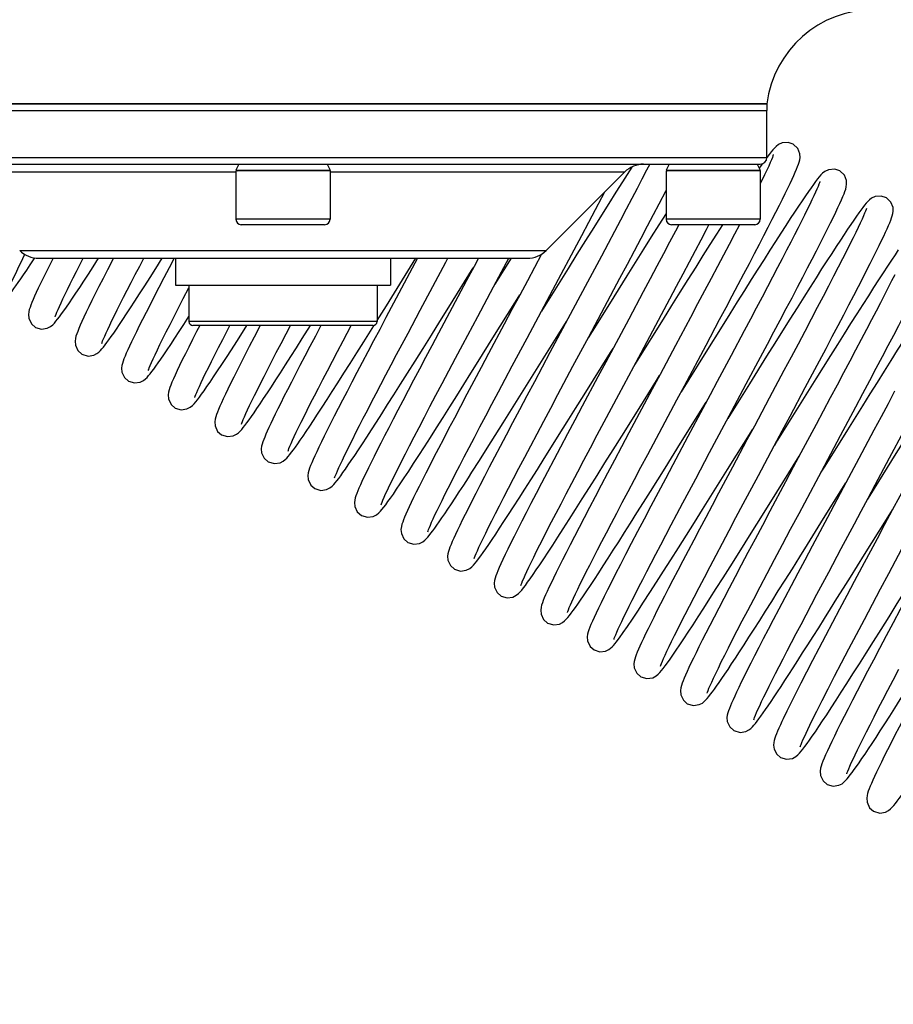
# Model space of a CAD drawing. Header units: millimetres. Extents: x 0 to 5940, y 0 to 4200.
# Tile 33 of 87: x 2864 to 2929, y 405 to 478. Entities that reach past the tile are written whole.
import ezdxf

# ---------------------------------------------------------------- set-up
doc = ezdxf.new("R2010")
doc.units = ezdxf.units.MM
doc.header["$LTSCALE"] = 326.7
doc.layers.get('0').update_dxf_attribs({"linetype": 'CONTINUOUS'})
for name, color, linetype in [('304102000081DXF_CONTINUOUS_LINE', 7, 'CONTINUOUS'), ('304104000218DXF_CONTINUOUS_LINE', 7, 'CONTINUOUS'), ('304105000174DXF_CONTINUOUS_LINE', 7, 'CONTINUOUS'), ('304199000016DXF_CONTINUOUS_LINE', 7, 'CONTINUOUS'), ('501023000069DXF_CONTINUOUS_LINE', 7, 'CONTINUOUS'), ('604006000001DXF_CONTINUOUS_LINE', 7, 'CONTINUOUS'), ('604007000001DXF_CONTINUOUS_LINE', 7, 'CONTINUOUS'), ('626001000001DXF_CONTINUOUS_LINE', 7, 'CONTINUOUS')]:
    doc.layers.add(name, color=color, linetype=linetype)

msp = doc.modelspace()

# ---------------------------------------------------------------- linework, layer by layer
at = {"color": 2, "linetype": 'Continuous'}
msp.add_circle((2718.902, 681.882), 486, dxfattribs=at)
at = {"layer": '304102000081DXF_CONTINUOUS_LINE', "color": 7, "linetype": 'Continuous'}
msp.add_line((2919.901, 471.882), (2847.903, 471.882), dxfattribs=at)
msp.add_arc((2927.839, 470.882), 8, 90, 172.81924, dxfattribs=at)
at = {"layer": '304104000218DXF_CONTINUOUS_LINE', "color": 7, "linetype": 'Continuous'}
for p, q in [((2847.902, 471.382), (2919.902, 471.382)), ((2919.902, 467.882), (2919.902, 471.382)), ((2848.402, 467.382), (2919.402, 467.382)), ((2903.488, 460.967), (2909.316, 466.796)), ((2865.73, 460.382), (2902.073, 460.382))]:
    msp.add_line(p, q, dxfattribs=at)
at = {"layer": '304104000218DXF_CONTINUOUS_LINE', "color": 9, "linetype": 'Continuous'}
for p, q in [((2847.902, 467.882), (2919.902, 467.882)), ((2880.402, 466.796), (2858.488, 466.796)), ((2909.316, 466.796), (2887.402, 466.796)), ((2864.316, 460.967), (2903.488, 460.967))]:
    msp.add_line(p, q, dxfattribs=at)
at = {"layer": '304104000218DXF_CONTINUOUS_LINE', "color": 7, "linetype": 'Continuous'}
for centre, radius, start, end in [((2910.73, 465.382), 2, 90, 135), ((2919.402, 467.882), 0.5, 270, 360), ((2865.73, 462.382), 2, 225, 270), ((2902.073, 462.382), 2, 270, 315)]:
    msp.add_arc(centre, radius, start, end, dxfattribs=at)
at = {"layer": '304105000174DXF_CONTINUOUS_LINE', "color": 7, "linetype": 'Continuous'}
for p, q in [((2847.902, 471.882), (2919.902, 471.882)), ((2919.902, 471.882), (2919.902, 471.382)), ((2847.902, 471.382), (2919.902, 471.382))]:
    msp.add_line(p, q, dxfattribs=at)
at = {"layer": '304199000016DXF_CONTINUOUS_LINE', "color": 7, "linetype": 'Continuous'}
for p, q in [((2911.18, 467.382), (2910.945, 466.927)), ((2919.523, 467.351), (2919.332, 467.075)), ((2919.567, 467.414), (2919.523, 467.351)), ((2909.845, 467.161), (2909.147, 466.064)), ((2904.403, 458.839), (2905.565, 461.02)), ((2864.66, 460.577), (2864.706, 460.668)), ((2866.804, 460.382), (2866.533, 459.844)), ((2871.297, 460.382), (2870.848, 459.514)), ((2893.908, 460.382), (2892.529, 457.794)), ((2892.789, 458.771), (2893.793, 460.382)), ((2900.868, 460.382), (2899.669, 458.458)), ((2907.589, 460.552), (2906.556, 458.612)), ((2891.59, 456.851), (2892.789, 458.771)), ((2902.059, 454.444), (2904.403, 458.839)), ((2907.822, 456.754), (2908.971, 458.912)), ((2876.485, 457.381), (2876.902, 458.183)), ((2894.102, 456.512), (2895.044, 458.28)), ((2910.699, 457.887), (2909.617, 455.854)), ((2892.529, 457.794), (2891.558, 455.968)), ((2901.152, 457.073), (2901.523, 457.669)), ((2911.63, 455.399), (2912.679, 457.369)), ((2890.902, 455.75), (2891.59, 456.851)), ((2893.201, 454.818), (2894.102, 456.512)), ((2896.488, 456.723), (2895.464, 454.8)), ((2899.519, 454.453), (2901.152, 457.073)), ((2897.273, 453.962), (2898.39, 456.059)), ((2903.387, 453.1), (2904.987, 455.668)), ((2914.218, 455.989), (2913.109, 453.906)), ((2915.372, 453.921), (2916.38, 455.816)), ((2880.893, 454.868), (2881.22, 455.382)), ((2882.21, 455.382), (2881.753, 454.504)), ((2884.129, 454.755), (2884.458, 455.382)), ((2888.371, 454.235), (2888.976, 455.382)), ((2906.889, 454.926), (2906.598, 454.458)), ((2918.208, 454.979), (2917.238, 453.154)), ((2900.957, 452.376), (2902.059, 454.444)), ((2908.266, 453.371), (2908.451, 453.668)), ((2903.757, 453.362), (2902.602, 451.195)), ((2910.23, 452.728), (2910.062, 452.458)), ((2915.362, 453.405), (2913.526, 450.458)), ((2918.368, 451.042), (2919.426, 453.029)), ((2904.35, 450.242), (2905.47, 452.345)), ((2921.166, 452.026), (2920.075, 449.979)), ((2910.389, 449.219), (2911.686, 451.3)), ((2911.686, 451.3), (2911.915, 451.668)), ((2918.6, 451.043), (2917.245, 448.868)), ((2907.805, 448.225), (2908.885, 450.251)), ((2924.614, 449.997), (2923.554, 448.005)), ((2913.482, 446.624), (2915.379, 449.668)), ((2922.422, 449.617), (2920.693, 446.841)), ((2925.379, 447.198), (2926.51, 449.322)), ((2917.245, 448.868), (2916.99, 448.458)), ((2880.811, 448.036), (2880.837, 448.116)), ((2911.04, 445.793), (2912.105, 447.794)), ((2925.894, 447.628), (2924.21, 444.927)), ((2914.025, 447.129), (2912.906, 445.028)), ((2920.693, 446.841), (2920.454, 446.458)), ((2929.019, 445.527), (2930.079, 447.519)), ((2914.606, 443.985), (2915.637, 445.922)), ((2920.638, 442.989), (2922.307, 445.669)), ((2896.741, 444.359), (2897.054, 444.965)), ((2917.339, 444.849), (2916.31, 442.915)), ((2924.21, 444.927), (2923.918, 444.458)), ((2918.135, 442.108), (2919.262, 444.224)), ((2924.116, 441.012), (2925.771, 443.668)), ((2927.562, 442.746), (2927.382, 442.458)), ((2891.203, 442.036), (2891.229, 442.116)), ((2924.404, 441.105), (2923.261, 438.958)), ((2928.253, 440.092), (2929.236, 441.669)), ((2927.16, 438.337), (2928.253, 440.092)), ((2924.494, 437.036), (2925.423, 438.784)), ((2911.987, 430.036), (2912.014, 430.117))]:
    msp.add_line(p, q, dxfattribs=at)
for points in [[(2921.854, 468.884), (2921.485, 469.007), (2921.034, 468.972), (2920.749, 468.839), (2920.584, 468.709), (2920.458, 468.584), (2920.337, 468.448), (2920.209, 468.291), (2920.066, 468.107), (2919.905, 467.89), (2919.9, 467.883)], [(2921.768, 466.258), (2921.897, 466.538), (2922.007, 466.788), (2922.101, 467.008), (2922.18, 467.202), (2922.245, 467.378), (2922.298, 467.541), (2922.339, 467.701), (2922.366, 467.884), (2922.355, 468.151), (2922.2, 468.548), (2921.854, 468.884)], [(2920.382, 468.093), (2920.377, 468.077), (2920.352, 468.002), (2920.305, 467.879), (2920.237, 467.712), (2920.145, 467.5), (2920.03, 467.244), (2919.89, 466.943), (2919.726, 466.598), (2919.536, 466.207), (2919.402, 465.934)], [(2910.945, 466.927), (2910.602, 466.267), (2910.236, 465.565), (2909.847, 464.823), (2909.437, 464.042), (2909.005, 463.223), (2908.552, 462.367), (2908.08, 461.476), (2907.589, 460.552)], [(2925.318, 466.884), (2924.943, 467.008), (2924.492, 466.97), (2924.209, 466.836), (2924.044, 466.705), (2923.917, 466.579), (2923.796, 466.442), (2923.666, 466.282), (2923.522, 466.096), (2923.361, 465.879), (2923.181, 465.629), (2922.981, 465.343), (2922.759, 465.02)], [(2925.186, 464.16), (2925.327, 464.464), (2925.448, 464.733), (2925.549, 464.969), (2925.634, 465.177), (2925.703, 465.359), (2925.758, 465.527), (2925.802, 465.694), (2925.831, 465.885), (2925.818, 466.157), (2925.66, 466.555), (2925.318, 466.884)], [(2909.147, 466.064), (2908.659, 465.292), (2908.14, 464.47), (2907.591, 463.597), (2907.013, 462.674), (2906.405, 461.703), (2905.77, 460.688), (2905.11, 459.629), (2903.133, 456.458)], [(2916.38, 455.816), (2916.86, 456.719), (2917.322, 457.591), (2917.765, 458.429), (2918.189, 459.233), (2918.592, 460.001), (2918.976, 460.733), (2919.338, 461.428), (2919.679, 462.085), (2919.999, 462.704), (2920.296, 463.283), (2920.571, 463.823), (2920.824, 464.323), (2921.055, 464.785), (2921.264, 465.208), (2921.452, 465.594), (2921.62, 465.944), (2921.768, 466.258)], [(2923.846, 466.093), (2923.842, 466.078), (2923.817, 466.003), (2923.771, 465.884), (2923.706, 465.725), (2923.622, 465.528), (2923.517, 465.295), (2923.393, 465.026), (2923.249, 464.722), (2923.085, 464.381), (2922.901, 464.005), (2922.697, 463.592), (2922.471, 463.143), (2922.226, 462.657), (2921.96, 462.135), (2921.673, 461.576), (2921.366, 460.982), (2921.039, 460.352), (2920.692, 459.687), (2920.326, 458.987), (2919.94, 458.253), (2919.534, 457.484), (2919.11, 456.681), (2918.668, 455.846), (2918.208, 454.979)], [(2905.565, 461.02), (2906.121, 462.066), (2906.653, 463.07), (2907.157, 464.021), (2907.629, 464.915), (2907.844, 465.323)], [(2908.971, 458.912), (2909.521, 459.946), (2910.049, 460.94), (2910.55, 461.887), (2911.025, 462.787), (2911.474, 463.638), (2911.895, 464.442), (2912.402, 465.413)], [(2922.759, 465.02), (2922.514, 464.659), (2922.246, 464.258), (2921.954, 463.816), (2921.637, 463.334), (2921.297, 462.81), (2920.931, 462.244), (2920.541, 461.637), (2920.127, 460.988), (2919.688, 460.297), (2919.224, 459.566), (2918.737, 458.794), (2918.226, 457.983), (2917.693, 457.134), (2917.138, 456.248), (2916.562, 455.328), (2915.362, 453.405)], [(2922.755, 450.775), (2923.294, 451.789), (2923.809, 452.758), (2924.298, 453.681), (2924.761, 454.559), (2925.2, 455.391), (2925.613, 456.177), (2926.001, 456.92), (2926.366, 457.619), (2926.706, 458.276), (2927.023, 458.891), (2927.316, 459.463), (2927.586, 459.994), (2927.831, 460.481), (2928.053, 460.927), (2928.252, 461.331), (2928.43, 461.696), (2928.587, 462.025), (2928.725, 462.319), (2928.845, 462.583), (2928.949, 462.819), (2929.038, 463.029), (2929.115, 463.22), (2929.178, 463.392), (2929.229, 463.55), (2929.268, 463.706), (2929.295, 463.885), (2929.283, 464.149), (2929.129, 464.547), (2928.783, 464.884)], [(2928.783, 464.884), (2928.405, 465.008), (2927.958, 464.971), (2927.688, 464.845), (2927.527, 464.722), (2927.401, 464.6), (2927.286, 464.473), (2927.168, 464.33), (2927.038, 464.165), (2926.895, 463.974), (2926.735, 463.755), (2926.558, 463.504), (2926.361, 463.221), (2926.144, 462.904)], [(2912.395, 463.722), (2911.863, 462.88), (2911.301, 461.988), (2910.713, 461.051), (2910.102, 460.076), (2909.474, 459.071), (2908.833, 458.045), (2908.185, 457.005), (2906.889, 454.926)], [(2919.426, 453.029), (2919.932, 453.981), (2920.42, 454.9), (2920.889, 455.786), (2921.338, 456.636), (2921.767, 457.45), (2922.175, 458.227), (2922.561, 458.965), (2922.925, 459.665), (2923.267, 460.325), (2923.587, 460.946), (2923.884, 461.526), (2924.158, 462.066), (2924.409, 462.565), (2924.637, 463.023), (2924.842, 463.441), (2925.025, 463.82), (2925.186, 464.16)], [(2927.31, 464.093), (2927.306, 464.078), (2927.281, 464.005), (2927.237, 463.886), (2927.171, 463.727), (2927.086, 463.528), (2926.978, 463.288), (2926.848, 463.006), (2926.694, 462.681), (2926.515, 462.311), (2926.31, 461.893), (2926.077, 461.425), (2925.816, 460.907), (2925.527, 460.337), (2925.208, 459.715), (2924.86, 459.04), (2924.483, 458.314), (2924.078, 457.538), (2923.647, 456.714), (2923.19, 455.847), (2922.711, 454.94), (2922.212, 453.997), (2921.696, 453.024), (2921.166, 452.026)], [(2916.595, 462.882), (2916.144, 462.171), (2915.658, 461.404), (2915.144, 460.589), (2914.601, 459.726), (2914.029, 458.815), (2913.432, 457.862), (2912.814, 456.874), (2912.18, 455.857), (2910.23, 452.728)], [(2913.342, 462.882), (2913.091, 462.403), (2912.654, 461.574), (2912.196, 460.706), (2911.716, 459.801), (2911.217, 458.86), (2910.699, 457.887)], [(2912.679, 457.369), (2913.182, 458.316), (2913.667, 459.232), (2914.133, 460.112), (2914.578, 460.955), (2915, 461.758), (2915.4, 462.519), (2915.589, 462.882)], [(2917.85, 462.882), (2917.484, 462.177), (2917.087, 461.417), (2916.665, 460.612), (2916.219, 459.765), (2915.75, 458.877), (2915.259, 457.95), (2914.748, 456.986), (2914.218, 455.989)], [(2926.144, 462.904), (2925.905, 462.551), (2925.645, 462.16), (2925.361, 461.73), (2925.053, 461.259), (2924.719, 460.746), (2924.359, 460.188), (2923.972, 459.585), (2923.557, 458.935), (2923.114, 458.238), (2922.642, 457.493), (2922.143, 456.702), (2921.616, 455.865), (2921.063, 454.983), (2920.483, 454.058), (2919.878, 453.091), (2918.6, 451.043)], [(2929.674, 461.002), (2929.428, 460.638), (2929.158, 460.234), (2928.865, 459.79), (2928.547, 459.305), (2928.204, 458.778), (2927.837, 458.209), (2927.445, 457.598), (2927.029, 456.947), (2926.59, 456.256), (2926.129, 455.528), (2925.647, 454.765), (2925.146, 453.969), (2924.628, 453.144), (2924.094, 452.293), (2923.547, 451.419), (2922.422, 449.617)], [(2863.49, 458.038), (2863.493, 458.044), (2863.516, 458.114), (2863.561, 458.233), (2863.626, 458.394), (2863.711, 458.593), (2863.818, 458.83), (2863.944, 459.104), (2864.091, 459.416), (2864.26, 459.765), (2864.449, 460.152), (2864.66, 460.577)], [(2864.607, 459.15), (2864.841, 459.496), (2865.1, 459.884), (2865.453, 460.418)], [(2866.954, 456.038), (2866.956, 456.043), (2866.979, 456.11), (2867.021, 456.225), (2867.084, 456.38), (2867.166, 456.572), (2867.269, 456.801), (2867.39, 457.065), (2867.532, 457.365), (2867.693, 457.701), (2867.874, 458.071), (2868.075, 458.477), (2868.296, 458.919), (2868.536, 459.395), (2868.796, 459.906), (2869.04, 460.382)], [(2868.01, 457.061), (2868.245, 457.407), (2868.503, 457.792), (2868.785, 458.218), (2869.093, 458.686), (2869.427, 459.199), (2869.789, 459.758), (2870.189, 460.382)], [(2870.418, 454.037), (2870.421, 454.044), (2870.444, 454.114), (2870.488, 454.232), (2870.553, 454.391), (2870.638, 454.589), (2870.743, 454.824), (2870.868, 455.095), (2871.014, 455.404), (2871.18, 455.748), (2871.366, 456.129), (2871.574, 456.547), (2871.801, 457.001), (2872.049, 457.492), (2872.318, 458.018), (2872.606, 458.579), (2872.914, 459.175), (2873.242, 459.806), (2873.542, 460.382)], [(2871.516, 455.121), (2871.742, 455.456), (2871.991, 455.828), (2872.265, 456.241), (2872.563, 456.696), (2872.888, 457.194), (2873.238, 457.736), (2873.615, 458.322), (2874.018, 458.952), (2874.447, 459.625), (2874.926, 460.382)], [(2875.806, 460.382), (2875.435, 459.675), (2875.039, 458.916), (2874.67, 458.207), (2874.328, 457.546), (2874.012, 456.93), (2873.722, 456.36), (2873.456, 455.834), (2873.214, 455.352), (2872.997, 454.913), (2872.804, 454.516), (2872.633, 454.159), (2872.483, 453.841)], [(2895.044, 458.28), (2896.016, 460.104), (2896.164, 460.382)], [(2898.439, 460.382), (2898.113, 459.771), (2897.563, 458.739), (2896.488, 456.723)], [(2898.39, 456.059), (2899.56, 458.254), (2900.153, 459.365), (2900.695, 460.382)], [(2903.139, 460.7), (2902.081, 458.714), (2901.511, 457.646), (2900.932, 456.562), (2900.35, 455.47), (2899.198, 453.306)], [(2926.51, 449.322), (2927.043, 450.325), (2927.552, 451.285), (2928.036, 452.2), (2928.495, 453.069), (2928.927, 453.891), (2929.332, 454.665), (2929.711, 455.391), (2930.064, 456.07), (2930.39, 456.701), (2930.69, 457.287), (2930.966, 457.829), (2931.219, 458.329), (2931.448, 458.787), (2931.655, 459.206), (2931.841, 459.587), (2932.007, 459.933), (2932.154, 460.244)], [(2866.533, 459.844), (2866.287, 459.355), (2866.067, 458.91), (2865.872, 458.509), (2865.7, 458.15), (2865.551, 457.833), (2865.423, 457.554), (2865.315, 457.308), (2865.223, 457.092), (2865.147, 456.902), (2865.084, 456.73), (2865.032, 456.567), (2864.991, 456.401), (2864.967, 456.207), (2864.993, 455.916), (2865.183, 455.51), (2865.481, 455.243)], [(2870.848, 459.514), (2870.517, 458.87), (2870.215, 458.276), (2869.94, 457.731), (2869.691, 457.233), (2869.468, 456.781), (2869.271, 456.373), (2869.098, 456.009)], [(2888.756, 445.004), (2888.984, 445.34), (2889.235, 445.712), (2889.508, 446.125), (2889.806, 446.577), (2890.129, 447.072), (2890.478, 447.611), (2890.853, 448.193), (2891.255, 448.821), (2891.686, 449.498), (2892.148, 450.226), (2892.642, 451.006), (2893.169, 451.843), (2893.73, 452.736), (2894.323, 453.681), (2894.941, 454.669), (2895.579, 455.69), (2896.23, 456.734), (2898.059, 459.669)], [(2862.017, 457.243), (2862.472, 457.111), (2862.894, 457.173), (2863.132, 457.295), (2863.277, 457.408), (2863.394, 457.521), (2863.506, 457.645), (2863.623, 457.785), (2863.748, 457.944), (2863.885, 458.125), (2864.037, 458.334), (2864.207, 458.572), (2864.396, 458.843), (2864.607, 459.15)], [(2906.556, 458.612), (2905.466, 456.567), (2903.757, 453.362)], [(2929.41, 459.163), (2929.175, 458.699), (2928.92, 458.198), (2928.643, 457.657), (2928.343, 457.077), (2928.021, 456.456), (2927.676, 455.794), (2927.308, 455.09), (2926.916, 454.343), (2926.5, 453.555), (2926.062, 452.725), (2925.601, 451.854), (2925.118, 450.944), (2924.614, 449.997)], [(2933.079, 458.915), (2932.84, 458.56), (2932.578, 458.167), (2932.293, 457.735), (2931.984, 457.263), (2931.65, 456.75), (2931.292, 456.195), (2930.907, 455.596), (2930.497, 454.954), (2930.061, 454.268), (2929.6, 453.54), (2929.117, 452.775), (2928.613, 451.975), (2928.092, 451.144), (2927.556, 450.289), (2927.009, 449.414), (2925.894, 447.628)], [(2873.882, 452.036), (2873.91, 452.119), (2873.957, 452.244), (2874.027, 452.415), (2874.122, 452.634), (2874.241, 452.898), (2874.385, 453.208), (2874.555, 453.564), (2874.751, 453.967), (2874.972, 454.416), (2875.221, 454.913), (2875.497, 455.459), (2875.799, 456.052), (2876.129, 456.693), (2876.485, 457.381)], [(2865.481, 455.243), (2865.942, 455.111), (2866.369, 455.177), (2866.618, 455.309), (2866.773, 455.437), (2866.895, 455.561), (2867.013, 455.696), (2867.138, 455.85), (2867.277, 456.029), (2867.432, 456.238), (2867.605, 456.478), (2867.797, 456.752), (2868.01, 457.061)], [(2905.47, 452.345), (2906.641, 454.539), (2907.822, 456.754)], [(2936.624, 457.033), (2936.383, 456.678), (2936.119, 456.284), (2935.831, 455.849), (2935.518, 455.371), (2935.179, 454.85), (2934.813, 454.283), (2934.418, 453.669), (2933.993, 453.003), (2933.536, 452.285), (2933.046, 451.511), (2932.521, 450.679), (2931.963, 449.793), (2931.377, 448.859), (2930.767, 447.885), (2930.139, 446.88), (2929.498, 445.853), (2927.562, 442.746)], [(2869.098, 456.009), (2868.948, 455.688), (2868.822, 455.406), (2868.716, 455.16), (2868.629, 454.947), (2868.559, 454.76), (2868.503, 454.59), (2868.459, 454.418), (2868.432, 454.216), (2868.456, 453.921), (2868.645, 453.513), (2868.945, 453.243)], [(2875.036, 453.204), (2875.282, 453.569), (2875.555, 453.978), (2875.853, 454.43), (2876.177, 454.925), (2876.525, 455.462), (2876.9, 456.044)], [(2891.558, 455.968), (2891.094, 455.093), (2890.645, 454.245), (2890.213, 453.427), (2889.798, 452.64), (2889.402, 451.886), (2889.025, 451.165), (2888.668, 450.479), (2888.331, 449.829), (2888.015, 449.215), (2887.72, 448.639), (2887.447, 448.101), (2887.196, 447.602), (2886.967, 447.142), (2886.76, 446.722), (2886.575, 446.339), (2886.411, 445.995)], [(2909.617, 455.854), (2908.484, 453.731), (2907.905, 452.645), (2907.323, 451.554), (2906.169, 449.388)], [(2868.945, 453.243), (2869.402, 453.111), (2869.823, 453.173), (2870.06, 453.295), (2870.204, 453.407), (2870.32, 453.519), (2870.431, 453.641), (2870.547, 453.78), (2870.672, 453.939), (2870.808, 454.119), (2870.959, 454.325), (2871.126, 454.559), (2871.311, 454.823), (2871.516, 455.121)], [(2877.708, 455.382), (2877.477, 454.932), (2877.172, 454.333), (2876.893, 453.781), (2876.64, 453.276), (2876.413, 452.815), (2876.211, 452.398), (2876.033, 452.025)], [(2877.346, 450.036), (2877.35, 450.046), (2877.373, 450.117), (2877.418, 450.236), (2877.484, 450.397), (2877.571, 450.6), (2877.68, 450.844), (2877.812, 451.129), (2877.968, 451.458), (2878.147, 451.829), (2878.351, 452.244), (2878.58, 452.703), (2878.833, 453.207), (2879.112, 453.757), (2879.417, 454.351), (2879.747, 454.991), (2879.949, 455.382)], [(2881.963, 449.203), (2882.2, 449.554), (2882.459, 449.941), (2882.739, 450.366), (2883.042, 450.829), (2883.368, 451.33), (2883.717, 451.87), (2884.089, 452.449), (2884.483, 453.065), (2884.899, 453.72), (2885.337, 454.411), (2885.95, 455.382)], [(2886.725, 455.382), (2886.313, 454.599), (2885.904, 453.82), (2885.521, 453.088), (2885.164, 452.402), (2884.831, 451.76), (2884.523, 451.161), (2884.238, 450.604), (2883.976, 450.088), (2883.737, 449.612), (2883.519, 449.176), (2883.323, 448.778), (2883.147, 448.415), (2882.991, 448.087)], [(2885.397, 447.159), (2885.631, 447.504), (2885.888, 447.889), (2886.171, 448.317), (2886.48, 448.789), (2886.816, 449.305), (2887.179, 449.867), (2887.569, 450.474), (2887.986, 451.126), (2888.429, 451.824), (2888.898, 452.564), (2889.392, 453.347), (2889.91, 454.17), (2890.651, 455.351)], [(2908.885, 450.251), (2909.989, 452.321), (2910.541, 453.357), (2911.63, 455.399)], [(2878.482, 451.177), (2878.744, 451.565), (2879.031, 451.997), (2879.346, 452.474), (2879.689, 452.999), (2880.06, 453.572), (2880.461, 454.195), (2880.893, 454.868)], [(2881.753, 454.504), (2881.398, 453.82), (2881.069, 453.182), (2880.766, 452.589), (2880.488, 452.04), (2880.233, 451.534), (2880.003, 451.071), (2879.797, 450.651), (2879.615, 450.273), (2879.455, 449.935), (2879.317, 449.635), (2879.199, 449.371), (2879.1, 449.14), (2879.018, 448.938), (2878.95, 448.758), (2878.896, 448.592), (2878.852, 448.423), (2878.824, 448.217), (2878.849, 447.916), (2879.041, 447.508), (2879.338, 447.243)], [(2880.837, 448.116), (2880.881, 448.233), (2880.946, 448.393), (2881.032, 448.592), (2881.138, 448.83), (2881.266, 449.106), (2881.415, 449.422), (2881.586, 449.777), (2881.779, 450.171), (2881.994, 450.604), (2882.231, 451.076), (2882.49, 451.588), (2882.772, 452.139), (2883.076, 452.73), (2883.403, 453.363), (2883.754, 454.037), (2884.129, 454.755)], [(2884.275, 446.038), (2884.277, 446.044), (2884.301, 446.117), (2884.347, 446.238), (2884.413, 446.401), (2884.501, 446.603), (2884.608, 446.844), (2884.737, 447.122), (2884.887, 447.439), (2885.058, 447.793), (2885.251, 448.186), (2885.465, 448.618), (2885.701, 449.088), (2885.959, 449.596), (2886.238, 450.143), (2886.539, 450.729), (2886.862, 451.352), (2887.207, 452.015), (2887.573, 452.717), (2887.961, 453.457), (2888.371, 454.235)], [(2887.739, 444.037), (2887.741, 444.043), (2887.764, 444.111), (2887.807, 444.226), (2887.87, 444.382), (2887.953, 444.576), (2888.055, 444.806), (2888.178, 445.071), (2888.32, 445.373), (2888.482, 445.711), (2888.664, 446.084), (2888.867, 446.493), (2889.089, 446.937), (2889.332, 447.417), (2889.594, 447.931), (2889.876, 448.48), (2890.176, 449.063), (2890.495, 449.678), (2890.833, 450.326), (2891.188, 451.004), (2891.56, 451.712), (2891.948, 452.449), (2892.351, 453.213), (2892.769, 454.003), (2893.201, 454.818)], [(2895.464, 454.8), (2894.976, 453.881), (2894.505, 452.994), (2894.053, 452.139), (2893.62, 451.319), (2893.207, 450.535), (2892.815, 449.787), (2892.443, 449.077), (2892.094, 448.405), (2891.766, 447.772), (2891.46, 447.178), (2891.176, 446.623), (2890.913, 446.106), (2890.673, 445.628), (2890.454, 445.189), (2890.255, 444.786), (2890.077, 444.419), (2889.919, 444.087)], [(2892.353, 443.199), (2892.624, 443.601), (2892.925, 444.053), (2893.257, 444.556), (2893.617, 445.11), (2894.007, 445.711), (2894.423, 446.358), (2894.864, 447.048), (2895.327, 447.776), (2895.81, 448.538), (2896.309, 449.329), (2896.823, 450.144), (2897.348, 450.981), (2897.883, 451.834), (2898.425, 452.7), (2899.519, 454.453)], [(2872.483, 453.841), (2872.354, 453.56), (2872.244, 453.311), (2872.152, 453.093), (2872.075, 452.901), (2872.012, 452.728), (2871.96, 452.564), (2871.919, 452.4), (2871.895, 452.207), (2871.921, 451.917), (2872.11, 451.511), (2872.41, 451.243)], [(2891.229, 442.116), (2891.274, 442.235), (2891.34, 442.397), (2891.428, 442.602), (2891.539, 442.85), (2891.674, 443.141), (2891.833, 443.475), (2892.016, 443.855), (2892.225, 444.279), (2892.459, 444.749), (2892.719, 445.266), (2893.006, 445.829), (2893.319, 446.44), (2893.659, 447.099), (2894.025, 447.803), (2894.417, 448.555), (2894.834, 449.351), (2895.276, 450.191), (2895.742, 451.075), (2896.231, 451.999), (2896.742, 452.962), (2897.273, 453.962)], [(2913.109, 453.906), (2911.95, 451.735), (2911.363, 450.634), (2910.778, 449.537), (2909.633, 447.387)], [(2912.105, 447.794), (2913.206, 449.86), (2913.759, 450.896), (2915.372, 453.921)], [(2872.41, 451.243), (2872.864, 451.111), (2873.286, 451.173), (2873.525, 451.295), (2873.672, 451.41), (2873.79, 451.525), (2873.903, 451.651), (2874.021, 451.792), (2874.147, 451.952), (2874.286, 452.138), (2874.442, 452.351), (2874.617, 452.598), (2874.814, 452.881), (2875.036, 453.204)], [(2899.198, 453.306), (2898.639, 452.257), (2898.101, 451.242), (2897.587, 450.271), (2897.101, 449.352), (2896.648, 448.49), (2896.225, 447.684), (2895.831, 446.931), (2895.467, 446.229)], [(2897.958, 444.469), (2898.515, 445.342), (2899.092, 446.25), (2899.685, 447.189), (2900.29, 448.15), (2900.904, 449.128), (2901.524, 450.117), (2902.146, 451.112), (2903.387, 453.1)], [(2899.208, 439.092), (2899.454, 439.454), (2899.724, 439.858), (2900.019, 440.304), (2900.339, 440.793), (2900.686, 441.325), (2901.058, 441.902), (2901.458, 442.525), (2901.886, 443.195), (2902.342, 443.912), (2902.826, 444.677), (2903.34, 445.491), (2903.882, 446.353), (2904.453, 447.263), (2905.051, 448.217), (2905.67, 449.208), (2906.306, 450.227), (2908.266, 453.371)], [(2917.238, 453.154), (2916.208, 451.222), (2915.675, 450.223), (2915.132, 449.205), (2914.025, 447.129)], [(2876.033, 452.025), (2875.88, 451.695), (2875.75, 451.407), (2875.643, 451.157), (2875.556, 450.943), (2875.486, 450.757), (2875.431, 450.588), (2875.387, 450.416), (2875.36, 450.213), (2875.385, 449.916), (2875.576, 449.509), (2875.874, 449.243)], [(2897.054, 444.965), (2897.391, 445.615), (2897.753, 446.31), (2898.14, 447.049), (2898.551, 447.833), (2898.987, 448.66), (2899.447, 449.53), (2899.929, 450.44), (2900.433, 451.39), (2900.957, 452.376)], [(2875.874, 449.243), (2876.327, 449.112), (2876.755, 449.175), (2877.008, 449.308), (2877.164, 449.436), (2877.288, 449.561), (2877.408, 449.699), (2877.538, 449.859), (2877.683, 450.048), (2877.848, 450.271), (2878.035, 450.532), (2878.246, 450.833), (2878.482, 451.177)], [(2902.602, 451.195), (2902.04, 450.137), (2901.498, 449.116), (2900.984, 448.144), (2900.501, 447.23), (2900.052, 446.376), (2899.634, 445.578), (2899.245, 444.833), (2898.884, 444.138), (2898.548, 443.49)], [(2915.637, 445.922), (2916.721, 447.955), (2917.272, 448.987), (2918.368, 451.042)], [(2919.262, 444.224), (2920.438, 446.428), (2921.03, 447.539), (2921.618, 448.64), (2922.755, 450.775)], [(2898.131, 438.036), (2898.158, 438.118), (2898.204, 438.24), (2898.273, 438.409), (2898.365, 438.622), (2898.482, 438.88), (2898.622, 439.184), (2898.788, 439.532), (2898.98, 439.926), (2899.197, 440.367), (2899.44, 440.854), (2899.71, 441.389), (2900.006, 441.971), (2900.33, 442.6), (2900.679, 443.276), (2901.055, 443.999), (2901.456, 444.766), (2901.881, 445.578), (2902.331, 446.433), (2902.804, 447.328), (2903.299, 448.263), (2903.815, 449.235), (2904.35, 450.242)], [(2920.075, 449.979), (2918.969, 447.904), (2918.418, 446.872), (2917.339, 444.849)], [(2929.402, 450.49), (2928.908, 449.558), (2928.393, 448.589), (2927.86, 447.586)], [(2879.338, 447.243), (2879.785, 447.112), (2880.207, 447.17), (2880.449, 447.292), (2880.597, 447.407), (2880.716, 447.523), (2880.829, 447.648), (2880.947, 447.789), (2881.074, 447.952), (2881.216, 448.14), (2881.375, 448.357), (2881.551, 448.606), (2881.747, 448.887), (2881.963, 449.203)], [(2906.169, 449.388), (2905.609, 448.334), (2905.065, 447.31), (2904.543, 446.324), (2904.046, 445.383), (2903.578, 444.494), (2903.139, 443.657), (2902.729, 442.872), (2902.348, 442.139), (2901.995, 441.456), (2901.67, 440.822), (2901.371, 440.236), (2901.099, 439.696), (2900.852, 439.202), (2900.631, 438.751), (2900.434, 438.344), (2900.261, 437.981)], [(2902.743, 437.195), (2903.008, 437.588), (2903.3, 438.026), (2903.619, 438.511), (2903.967, 439.044), (2904.345, 439.627), (2904.753, 440.261), (2905.192, 440.947), (2905.662, 441.685), (2906.164, 442.477), (2906.698, 443.323), (2907.262, 444.219), (2907.853, 445.16), (2908.466, 446.139), (2909.096, 447.148), (2910.389, 449.219)], [(2882.991, 448.087), (2882.853, 447.792), (2882.732, 447.527), (2882.628, 447.291), (2882.539, 447.082), (2882.465, 446.894), (2882.402, 446.722), (2882.351, 446.561), (2882.311, 446.398), (2882.287, 446.207), (2882.313, 445.919), (2882.501, 445.513), (2882.802, 445.243)], [(2901.595, 436.037), (2901.597, 436.043), (2901.62, 436.11), (2901.662, 436.223), (2901.724, 436.377), (2901.807, 436.572), (2901.911, 436.805), (2902.038, 437.079), (2902.186, 437.394), (2902.357, 437.749), (2902.551, 438.146), (2902.769, 438.584), (2903.01, 439.064), (2903.275, 439.587), (2903.565, 440.154), (2903.879, 440.765), (2904.218, 441.421), (2904.583, 442.122), (2904.973, 442.868), (2905.388, 443.66), (2905.828, 444.495), (2906.293, 445.374), (2906.778, 446.292), (2907.284, 447.244), (2907.805, 448.225)], [(2909.534, 432.995), (2909.895, 433.527), (2910.294, 434.125), (2910.728, 434.787), (2911.195, 435.506), (2911.692, 436.278), (2912.215, 437.096), (2912.762, 437.956), (2913.328, 438.851), (2913.911, 439.776), (2914.508, 440.725), (2915.116, 441.694), (2915.732, 442.68), (2916.354, 443.676), (2916.98, 444.678), (2918.843, 447.669)], [(2923.554, 448.005), (2922.435, 445.908), (2921.861, 444.832), (2921.281, 443.743), (2920.124, 441.574)], [(2927.86, 447.586), (2926.745, 445.493), (2926.167, 444.41), (2925.581, 443.311), (2924.404, 441.105)], [(2882.802, 445.243), (2883.261, 445.111), (2883.683, 445.175), (2883.92, 445.297), (2884.064, 445.41), (2884.18, 445.523), (2884.292, 445.647), (2884.41, 445.788), (2884.536, 445.949), (2884.674, 446.132), (2884.827, 446.341), (2884.997, 446.58), (2885.187, 446.852), (2885.397, 447.159)], [(2909.633, 447.387), (2909.083, 446.353), (2908.554, 445.356), (2908.05, 444.404), (2907.572, 443.5), (2907.12, 442.642), (2906.695, 441.833), (2906.296, 441.071), (2905.924, 440.355), (2905.578, 439.685), (2905.256, 439.061), (2904.96, 438.481), (2904.688, 437.944), (2904.44, 437.449), (2904.216, 436.998), (2904.016, 436.589), (2903.839, 436.221), (2903.684, 435.893)], [(2922.29, 441.406), (2923.554, 443.775), (2924.176, 444.942), (2925.379, 447.198)], [(2895.467, 446.229), (2895.129, 445.577), (2894.817, 444.97), (2894.531, 444.408), (2894.268, 443.89), (2894.03, 443.414), (2893.814, 442.979), (2893.621, 442.583), (2893.448, 442.225), (2893.296, 441.902), (2893.164, 441.614), (2893.049, 441.358), (2892.953, 441.132), (2892.872, 440.933), (2892.806, 440.755), (2892.752, 440.591), (2892.708, 440.422), (2892.68, 440.216), (2892.707, 439.913), (2892.899, 439.506), (2893.194, 439.243)], [(2906.038, 434.949), (2906.263, 435.279), (2906.51, 435.645), (2906.78, 436.05), (2907.072, 436.494), (2907.388, 436.977), (2907.726, 437.499), (2908.088, 438.06), (2908.473, 438.661), (2908.88, 439.299), (2909.309, 439.975), (2909.761, 440.687), (2910.233, 441.436), (2910.727, 442.22), (2911.24, 443.038), (2911.774, 443.89), (2912.326, 444.772), (2913.482, 446.624)], [(2886.411, 445.995), (2886.268, 445.687), (2886.146, 445.413), (2886.041, 445.173), (2885.955, 444.961), (2885.885, 444.775), (2885.828, 444.604), (2885.783, 444.433), (2885.753, 444.227), (2885.776, 443.923), (2885.966, 443.512), (2886.266, 443.243)], [(2905.059, 434.036), (2905.062, 434.045), (2905.085, 434.115), (2905.129, 434.232), (2905.194, 434.391), (2905.279, 434.589), (2905.385, 434.825), (2905.511, 435.1), (2905.659, 435.412), (2905.828, 435.764), (2906.019, 436.154), (2906.232, 436.582), (2906.466, 437.049), (2906.723, 437.555), (2907, 438.099), (2907.3, 438.682), (2907.622, 439.305), (2907.967, 439.968), (2908.335, 440.673), (2908.726, 441.42), (2909.142, 442.209), (2909.581, 443.042), (2910.044, 443.917), (2910.531, 444.836), (2911.04, 445.793)], [(2925.423, 438.784), (2926.404, 440.625), (2926.912, 441.576), (2927.429, 442.545), (2927.953, 443.529), (2929.019, 445.527)], [(2886.266, 443.243), (2886.722, 443.111), (2887.148, 443.175), (2887.395, 443.304), (2887.549, 443.429), (2887.672, 443.552), (2887.788, 443.684), (2887.91, 443.834), (2888.045, 444.007), (2888.195, 444.209), (2888.362, 444.441), (2888.549, 444.705), (2888.756, 445.004)], [(2912.906, 445.028), (2912.35, 443.981), (2911.802, 442.949), (2911.269, 441.943), (2910.757, 440.971), (2910.27, 440.044), (2909.812, 439.17), (2909.388, 438.354), (2908.998, 437.602), (2908.646, 436.915), (2908.327, 436.291), (2908.042, 435.725), (2907.787, 435.215), (2907.561, 434.756), (2907.362, 434.345), (2907.189, 433.981)], [(2930.864, 444.722), (2929.776, 442.682), (2929.219, 441.638), (2928.657, 440.584), (2928.091, 439.523), (2926.96, 437.399)], [(2928.968, 436.936), (2930.192, 439.232), (2930.796, 440.365), (2931.391, 441.479), (2931.973, 442.571), (2933.09, 444.667)], [(2889.919, 444.087), (2889.779, 443.788), (2889.658, 443.521), (2889.553, 443.284), (2889.464, 443.074), (2889.39, 442.886), (2889.328, 442.714), (2889.277, 442.555), (2889.239, 442.394), (2889.216, 442.205), (2889.241, 441.918), (2889.43, 441.512), (2889.73, 441.243)], [(2894.667, 440.038), (2894.669, 440.042), (2894.69, 440.106), (2894.729, 440.213), (2894.788, 440.357), (2894.864, 440.538), (2894.96, 440.753), (2895.074, 441.003), (2895.208, 441.289), (2895.362, 441.61), (2895.536, 441.969), (2895.732, 442.366), (2895.95, 442.802), (2896.19, 443.279), (2896.454, 443.797), (2896.741, 444.359)], [(2895.724, 441.062), (2895.939, 441.379), (2896.174, 441.729), (2896.431, 442.116), (2896.71, 442.541), (2897.014, 443.005), (2897.342, 443.511), (2897.696, 444.061), (2897.958, 444.469)], [(2908.591, 432.226), (2908.654, 432.381), (2908.737, 432.574), (2908.839, 432.804), (2908.962, 433.07), (2909.104, 433.372), (2909.267, 433.71), (2909.449, 434.084), (2909.652, 434.495), (2909.876, 434.941), (2910.12, 435.423), (2910.383, 435.941), (2910.667, 436.494), (2910.97, 437.081), (2911.293, 437.703), (2911.635, 438.36), (2911.998, 439.053), (2912.381, 439.781), (2912.784, 440.547), (2913.208, 441.35), (2913.653, 442.191), (2914.119, 443.069), (2914.606, 443.985)], [(2889.73, 441.243), (2890.182, 441.112), (2890.609, 441.174), (2890.863, 441.307), (2891.02, 441.435), (2891.144, 441.561), (2891.265, 441.699), (2891.395, 441.86), (2891.542, 442.051), (2891.708, 442.276), (2891.897, 442.54), (2892.111, 442.846), (2892.353, 443.199)], [(2898.548, 443.49), (2898.238, 442.885), (2897.951, 442.323), (2897.689, 441.804), (2897.451, 441.327), (2897.236, 440.893), (2897.045, 440.501), (2896.876, 440.148), (2896.728, 439.834)], [(2916.31, 442.915), (2915.819, 441.991), (2915.345, 441.097), (2914.889, 440.236), (2914.452, 439.41), (2914.036, 438.619), (2913.64, 437.866), (2913.266, 437.15), (2912.913, 436.472), (2912.582, 435.833), (2912.272, 435.233), (2911.985, 434.672), (2911.72, 434.15), (2911.477, 433.667), (2911.255, 433.221), (2911.054, 432.814), (2910.873, 432.442), (2910.712, 432.106)], [(2913.15, 431.218), (2913.42, 431.618), (2913.719, 432.067), (2914.048, 432.566), (2914.406, 433.115), (2914.794, 433.715), (2915.211, 434.364), (2915.658, 435.062), (2916.132, 435.808), (2916.633, 436.598), (2917.158, 437.431), (2917.706, 438.302), (2918.272, 439.203), (2918.852, 440.13), (2919.443, 441.075), (2920.638, 442.989)], [(2912.014, 430.117), (2912.059, 430.237), (2912.126, 430.401), (2912.216, 430.608), (2912.328, 430.859), (2912.465, 431.155), (2912.626, 431.494), (2912.813, 431.879), (2913.024, 432.309), (2913.262, 432.786), (2913.526, 433.31), (2913.817, 433.882), (2914.135, 434.501), (2914.479, 435.168), (2914.85, 435.882), (2915.247, 436.643), (2915.67, 437.449), (2916.117, 438.299), (2916.588, 439.192), (2917.083, 440.126), (2917.599, 441.099), (2918.135, 442.108)], [(2893.194, 439.243), (2893.643, 439.112), (2894.064, 439.171), (2894.303, 439.29), (2894.447, 439.402), (2894.561, 439.511), (2894.67, 439.63), (2894.784, 439.766), (2894.907, 439.922), (2895.041, 440.097), (2895.187, 440.297), (2895.349, 440.523), (2895.527, 440.777), (2895.724, 441.062)], [(2920.124, 441.574), (2919.561, 440.514), (2919.015, 439.485), (2918.491, 438.497), (2917.994, 437.557), (2917.528, 436.673), (2917.094, 435.846), (2916.691, 435.075), (2916.317, 434.357), (2915.972, 433.689), (2915.653, 433.07), (2915.36, 432.496), (2915.092, 431.966), (2914.847, 431.48), (2914.627, 431.036), (2914.429, 430.631), (2914.252, 430.265), (2914.096, 429.935)], [(2915.452, 428.037), (2915.454, 428.044), (2915.477, 428.114), (2915.522, 428.232), (2915.588, 428.395), (2915.677, 428.603), (2915.79, 428.855), (2915.929, 429.154), (2916.094, 429.502), (2916.287, 429.899), (2916.508, 430.349), (2916.759, 430.851), (2917.039, 431.407), (2917.35, 432.017), (2917.692, 432.681), (2918.065, 433.403), (2918.472, 434.185), (2918.915, 435.031), (2919.395, 435.945), (2919.914, 436.93), (2920.47, 437.981), (2921.056, 439.085), (2921.665, 440.232), (2922.29, 441.406)], [(2916.545, 429.116), (2916.766, 429.442), (2917.007, 429.802), (2917.271, 430.2), (2917.558, 430.637), (2917.869, 431.114), (2918.205, 431.633), (2918.566, 432.193), (2918.952, 432.796), (2919.363, 433.442), (2919.8, 434.13), (2920.262, 434.86), (2920.748, 435.631), (2921.258, 436.441), (2921.791, 437.29), (2922.344, 438.174), (2922.918, 439.092), (2924.116, 441.012)], [(2896.728, 439.834), (2896.601, 439.555), (2896.492, 439.309), (2896.4, 439.093), (2896.324, 438.901), (2896.26, 438.727), (2896.208, 438.565), (2896.168, 438.401), (2896.144, 438.21), (2896.168, 437.923), (2896.356, 437.515), (2896.658, 437.243)], [(2923.76, 425.54), (2924.042, 425.962), (2924.349, 426.428), (2924.684, 426.939), (2925.045, 427.497), (2925.435, 428.101), (2925.853, 428.754), (2926.301, 429.456), (2926.778, 430.208), (2927.285, 431.01), (2927.822, 431.863), (2928.39, 432.765), (2928.984, 433.713), (2929.6, 434.698), (2930.233, 435.711), (2930.875, 436.741), (2932.7, 439.669)], [(2896.658, 437.243), (2897.107, 437.112), (2897.535, 437.173), (2897.789, 437.306), (2897.946, 437.433), (2898.068, 437.557), (2898.186, 437.691), (2898.312, 437.846), (2898.453, 438.028), (2898.61, 438.24), (2898.787, 438.487), (2898.986, 438.77), (2899.208, 439.092)], [(2923.261, 438.958), (2922.715, 437.931), (2922.193, 436.946), (2921.697, 436.009), (2921.229, 435.122), (2920.788, 434.285), (2920.375, 433.496), (2919.989, 432.755), (2919.629, 432.062), (2919.294, 431.415), (2918.985, 430.812), (2918.701, 430.253), (2918.441, 429.738), (2918.206, 429.267), (2917.995, 428.84), (2917.808, 428.455), (2917.644, 428.112)], [(2919.994, 427.094), (2920.206, 427.407), (2920.436, 427.749), (2920.684, 428.122), (2920.949, 428.526), (2921.233, 428.961), (2921.536, 429.427), (2921.858, 429.926), (2922.198, 430.456), (2922.558, 431.019), (2922.937, 431.614), (2923.335, 432.241), (2923.751, 432.9), (2924.187, 433.59), (2924.64, 434.311), (2925.112, 435.063), (2925.601, 435.843), (2926.107, 436.651), (2927.16, 438.337)], [(2900.261, 437.981), (2900.113, 437.661), (2899.988, 437.381), (2899.884, 437.14), (2899.8, 436.932), (2899.732, 436.75), (2899.678, 436.583), (2899.635, 436.413), (2899.608, 436.212), (2899.634, 435.917), (2899.824, 435.51), (2900.122, 435.243)], [(2926.96, 437.399), (2926.399, 436.345), (2925.846, 435.303), (2925.303, 434.278), (2924.773, 433.275), (2924.26, 432.299), (2923.766, 431.356), (2923.295, 430.452), (2922.85, 429.592), (2922.433, 428.781), (2922.049, 428.024), (2921.699, 427.327), (2921.387, 426.694), (2921.116, 426.129), (2921.015, 425.914)], [(2900.122, 435.243), (2900.575, 435.112), (2901.003, 435.174), (2901.256, 435.308), (2901.412, 435.436), (2901.536, 435.561), (2901.657, 435.699), (2901.787, 435.86), (2901.934, 436.05), (2902.1, 436.276), (2902.29, 436.54), (2902.503, 436.846), (2902.743, 437.195)], [(2918.916, 426.037), (2918.918, 426.044), (2918.941, 426.112), (2918.984, 426.228), (2919.048, 426.385), (2919.132, 426.581), (2919.236, 426.815), (2919.362, 427.087), (2919.508, 427.397), (2919.675, 427.744), (2919.863, 428.128), (2920.072, 428.549), (2920.301, 429.007), (2920.55, 429.499), (2920.819, 430.025), (2921.106, 430.585), (2921.412, 431.177), (2921.737, 431.802), (2922.079, 432.459), (2922.439, 433.147), (2922.817, 433.866), (2923.212, 434.615), (2923.624, 435.394), (2924.051, 436.201), (2924.494, 437.036)], [(2922.813, 425.059), (2922.94, 425.329), (2923.244, 425.959), (2923.601, 426.679), (2924.005, 427.48), (2924.452, 428.354), (2924.936, 429.292), (2925.453, 430.285), (2925.997, 431.325), (2926.564, 432.402), (2927.149, 433.51), (2927.748, 434.64), (2928.355, 435.784), (2928.968, 436.936)], [(2903.684, 435.893), (2903.551, 435.603), (2903.437, 435.347), (2903.341, 435.123), (2903.261, 434.925), (2903.196, 434.749), (2903.142, 434.585), (2903.099, 434.415), (2903.072, 434.214), (2903.098, 433.918), (2903.288, 433.51), (2903.586, 433.243)], [(2930.369, 435.297), (2929.817, 434.259), (2929.283, 433.252), (2928.771, 432.285), (2928.284, 431.363), (2927.825, 430.491), (2927.394, 429.669), (2926.99, 428.897), (2926.615, 428.174), (2926.266, 427.5), (2925.945, 426.874), (2925.65, 426.295), (2925.38, 425.761), (2925.136, 425.272), (2924.916, 424.826), (2924.72, 424.422), (2924.547, 424.059)], [(2903.586, 433.243), (2904.042, 433.111), (2904.464, 433.173), (2904.705, 433.297), (2904.853, 433.414), (2904.973, 433.532), (2905.089, 433.661), (2905.208, 433.806), (2905.34, 433.974), (2905.487, 434.17), (2905.651, 434.396), (2905.835, 434.655), (2906.038, 434.949)], [(2926.969, 423.163), (2927.2, 423.503), (2927.451, 423.879), (2927.724, 424.291), (2928.018, 424.741), (2928.335, 425.227), (2928.674, 425.751), (2929.035, 426.313), (2929.418, 426.912), (2929.823, 427.548), (2930.25, 428.22), (2930.697, 428.927), (2931.165, 429.669), (2931.652, 430.444), (2932.159, 431.251), (2932.684, 432.09), (2933.226, 432.957), (2934.36, 434.774)], [(2907.189, 433.981), (2907.041, 433.661), (2906.917, 433.383), (2906.813, 433.142), (2906.729, 432.933), (2906.66, 432.75), (2906.606, 432.583), (2906.563, 432.412), (2906.536, 432.211), (2906.562, 431.916), (2906.753, 431.509), (2907.051, 431.243)], [(2908.605, 431.723), (2908.688, 431.825), (2908.932, 432.144), (2909.213, 432.533), (2909.534, 432.995)], [(2933.634, 432.921), (2933.115, 431.945), (2932.613, 431), (2932.133, 430.091), (2931.673, 429.221), (2931.237, 428.392), (2930.824, 427.605), (2930.436, 426.861), (2930.073, 426.162), (2929.734, 425.507), (2929.421, 424.897), (2929.133, 424.331), (2928.869, 423.81), (2928.631, 423.333), (2928.416, 422.899), (2928.225, 422.507), (2928.056, 422.154), (2927.908, 421.84)], [(2908.524, 432.038), (2908.526, 432.043), (2908.548, 432.111), (2908.591, 432.226)], [(2907.051, 431.243), (2907.472, 431.114), (2907.889, 431.16), (2908.129, 431.271), (2908.27, 431.373), (2908.381, 431.474), (2908.487, 431.585), (2908.606, 431.724)], [(2910.712, 432.106), (2910.571, 431.804), (2910.448, 431.533), (2910.342, 431.293), (2910.252, 431.081), (2910.177, 430.892), (2910.114, 430.72), (2910.063, 430.558), (2910.024, 430.396), (2910, 430.204), (2910.027, 429.915), (2910.216, 429.51), (2910.515, 429.243)], [(2910.515, 429.243), (2910.974, 429.111), (2911.402, 429.177), (2911.653, 429.311), (2911.809, 429.44), (2911.933, 429.566), (2912.055, 429.706), (2912.186, 429.868), (2912.334, 430.061), (2912.502, 430.289), (2912.692, 430.555), (2912.908, 430.864), (2913.15, 431.218)], [(2914.096, 429.935), (2913.96, 429.641), (2913.843, 429.378), (2913.744, 429.147), (2913.661, 428.944), (2913.593, 428.763), (2913.538, 428.597), (2913.494, 428.428), (2913.465, 428.221), (2913.491, 427.913), (2913.684, 427.505), (2913.979, 427.243)], [(2925.844, 422.036), (2925.847, 422.046), (2925.871, 422.118), (2925.916, 422.237), (2925.982, 422.398), (2926.069, 422.601), (2926.177, 422.843), (2926.308, 423.126), (2926.462, 423.45), (2926.638, 423.815), (2926.837, 424.22), (2927.059, 424.667), (2927.304, 425.155), (2927.574, 425.685), (2927.867, 426.259), (2928.185, 426.876), (2928.528, 427.539), (2928.897, 428.247), (2929.292, 429.002), (2929.713, 429.804)], [(2913.979, 427.243), (2914.441, 427.111), (2914.862, 427.175), (2915.097, 427.297), (2915.24, 427.409), (2915.355, 427.521), (2915.466, 427.643), (2915.582, 427.783), (2915.709, 427.943), (2915.845, 428.124), (2915.995, 428.329), (2916.161, 428.561), (2916.344, 428.823), (2916.545, 429.116)], [(2917.644, 428.112), (2917.501, 427.807), (2917.377, 427.536), (2917.271, 427.297), (2917.182, 427.085), (2917.107, 426.897), (2917.044, 426.724), (2916.992, 426.562), (2916.953, 426.4), (2916.929, 426.21), (2916.953, 425.923), (2917.14, 425.516), (2917.443, 425.243)], [(2917.443, 425.243), (2917.899, 425.111), (2918.321, 425.173), (2918.559, 425.295), (2918.703, 425.408), (2918.819, 425.521), (2918.931, 425.644), (2919.047, 425.784), (2919.172, 425.942), (2919.307, 426.121), (2919.456, 426.325), (2919.619, 426.554), (2919.799, 426.81), (2919.994, 427.094)], [(2921.015, 425.915), (2920.903, 425.673), (2920.792, 425.425), (2920.696, 425.205), (2920.615, 425.008), (2920.547, 424.832), (2920.49, 424.671), (2920.444, 424.518)], [(2922.384, 424.058), (2922.38, 424.038), (2922.381, 424.039), (2922.4, 424.099), (2922.44, 424.207), (2922.5, 424.357), (2922.582, 424.548), (2922.685, 424.781), (2922.813, 425.059)], [(2923.273, 424.825), (2923.504, 425.161), (2923.76, 425.54)], [(2920.444, 424.518), (2920.41, 424.36), (2920.391, 424.168), (2920.43, 423.873), (2920.631, 423.481), (2920.907, 423.243)], [(2922.575, 423.864), (2922.72, 424.052), (2922.882, 424.273), (2923.066, 424.529), (2923.273, 424.825)], [(2920.907, 423.243), (2921.367, 423.111), (2921.796, 423.177), (2922.047, 423.312), (2922.202, 423.441), (2922.325, 423.566), (2922.446, 423.704), (2922.575, 423.864)], [(2924.547, 424.059), (2924.396, 423.736), (2924.267, 423.45), (2924.158, 423.199), (2924.066, 422.977), (2923.992, 422.783), (2923.934, 422.608), (2923.889, 422.437), (2923.858, 422.233), (2923.883, 421.915), (2924.079, 421.501), (2924.371, 421.243)], [(2924.371, 421.243), (2924.827, 421.111), (2925.249, 421.173), (2925.486, 421.295), (2925.631, 421.408), (2925.748, 421.521), (2925.86, 421.645), (2925.977, 421.786), (2926.104, 421.947), (2926.243, 422.131), (2926.397, 422.343), (2926.569, 422.584), (2926.76, 422.857), (2926.969, 423.163)], [(2927.908, 421.84), (2927.781, 421.562), (2927.672, 421.316), (2927.58, 421.099), (2927.503, 420.907), (2927.44, 420.735), (2927.387, 420.572), (2927.346, 420.404), (2927.321, 420.207), (2927.347, 419.914), (2927.538, 419.509), (2927.835, 419.243)], [(2927.835, 419.243), (2928.292, 419.111), (2928.715, 419.174), (2928.955, 419.298), (2929.105, 419.417), (2929.226, 419.536), (2929.342, 419.666), (2929.464, 419.814), (2929.598, 419.986), (2929.748, 420.187), (2929.916, 420.419), (2930.104, 420.685), (2930.312, 420.986)]]:
    msp.add_lwpolyline(points, dxfattribs=at)
at = {"layer": '501023000069DXF_CONTINUOUS_LINE', "color": 7, "linetype": 'Continuous'}
for p, q in [((2880.402, 466.882), (2880.402, 463.282)), ((2887.402, 466.882), (2880.402, 466.882)), ((2887.402, 466.882), (2887.402, 463.282)), ((2912.402, 466.882), (2912.402, 463.282)), ((2919.402, 466.882), (2912.402, 466.882)), ((2919.402, 466.882), (2919.402, 463.282)), ((2887.002, 462.882), (2880.802, 462.882)), ((2919.002, 462.882), (2912.802, 462.882))]:
    msp.add_line(p, q, dxfattribs=at)
at = {"layer": '501023000069DXF_CONTINUOUS_LINE', "color": 9, "linetype": 'Continuous'}
for p, q in [((2887.402, 463.282), (2880.402, 463.282)), ((2919.402, 463.282), (2912.402, 463.282))]:
    msp.add_line(p, q, dxfattribs=at)
at = {"layer": '501023000069DXF_CONTINUOUS_LINE', "color": 7, "linetype": 'Continuous'}
for centre, start, end in [((2880.802, 463.282), 180, 270), ((2887.002, 463.282), 270, 360), ((2912.802, 463.282), 180, 270), ((2919.002, 463.282), 270, 360)]:
    msp.add_arc(centre, 0.4, start, end, dxfattribs=at)
at = {"layer": '604006000001DXF_CONTINUOUS_LINE', "color": 7, "linetype": 'Continuous'}
for p, q in [((2880.621, 467.382), (2880.402, 466.932)), ((2887.183, 467.382), (2887.402, 466.932)), ((2912.621, 467.382), (2912.402, 466.932)), ((2919.183, 467.382), (2919.402, 466.932)), ((2880.402, 466.932), (2880.505, 466.882)), ((2880.402, 466.932), (2887.402, 466.932)), ((2887.402, 466.932), (2887.298, 466.882)), ((2912.402, 466.932), (2912.505, 466.882)), ((2912.402, 466.932), (2919.402, 466.932)), ((2919.402, 466.932), (2919.298, 466.882))]:
    msp.add_line(p, q, dxfattribs=at)
at = {"layer": '604007000001DXF_CONTINUOUS_LINE', "color": 7, "linetype": 'Continuous'}
for p, q in [((2875.902, 460.382), (2875.902, 458.382)), ((2891.902, 460.382), (2891.902, 458.382)), ((2875.902, 458.382), (2891.902, 458.382))]:
    msp.add_line(p, q, dxfattribs=at)
at = {"layer": '626001000001DXF_CONTINUOUS_LINE', "color": 7, "linetype": 'Continuous'}
for p, q in [((2876.902, 458.382), (2876.902, 455.682)), ((2890.902, 458.382), (2890.902, 455.682)), ((2890.602, 455.382), (2877.202, 455.382))]:
    msp.add_line(p, q, dxfattribs=at)
at = {"layer": '626001000001DXF_CONTINUOUS_LINE', "color": 9, "linetype": 'Continuous'}
msp.add_line((2890.902, 455.682), (2876.902, 455.682), dxfattribs=at)
at = {"layer": '626001000001DXF_CONTINUOUS_LINE', "color": 7, "linetype": 'Continuous'}
for centre, start, end in [((2877.202, 455.682), 180, 270), ((2890.602, 455.682), 270, 360)]:
    msp.add_arc(centre, 0.3, start, end, dxfattribs=at)

doc.saveas('drawing.dxf')
